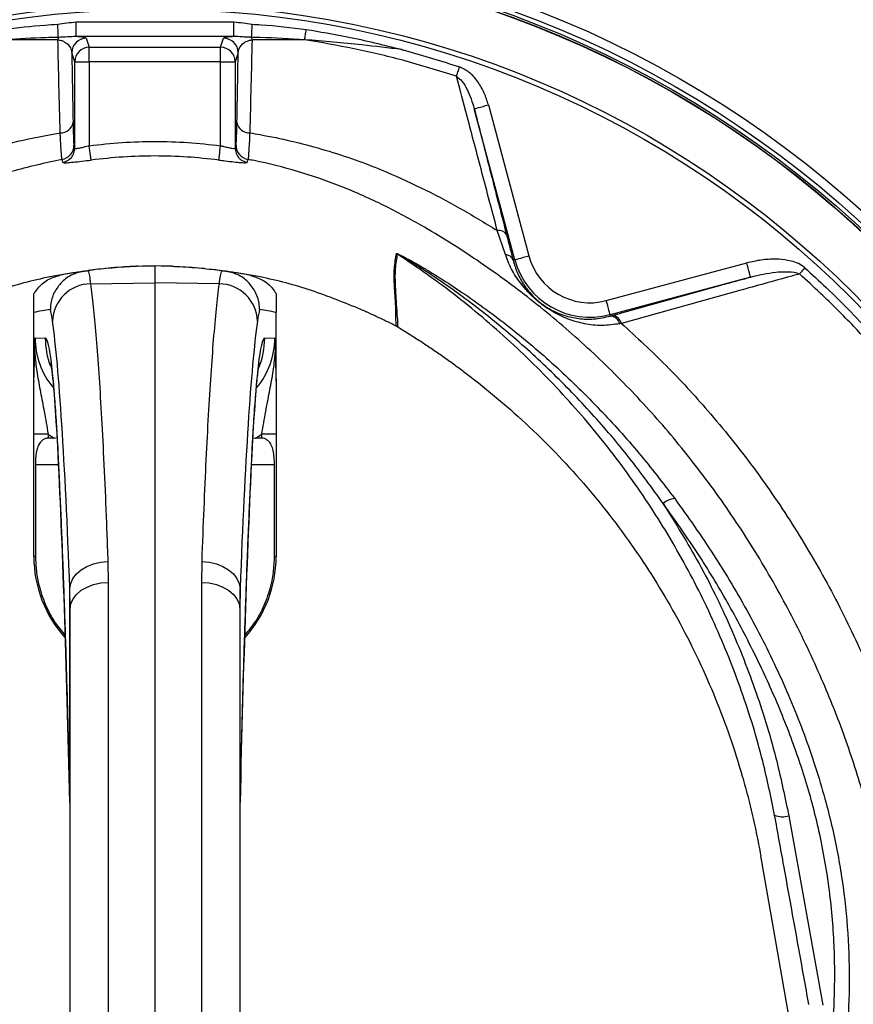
# Model space of a CAD drawing. Header units: millimetres. Extents: x 10 to 809, y 8 to 1712.
# Tile 17 of 20: x 330 to 502, y 1306 to 1509. Entities that reach past the tile are written whole.
import ezdxf

# ---------------------------------------------------------------- set-up
doc = ezdxf.new("R2010")
doc.units = ezdxf.units.MM

msp = doc.modelspace()

# ---------------------------------------------------------------- linework, layer by layer
at = {"color": 7, "linetype": 'Continuous', "lineweight": 25}
for p, q in [((341.5, 1505.69), (341.5, 1508.69)), ((341.5, 1508.69), (374.05, 1508.69)), ((374.05, 1505.69), (374.05, 1508.69)), ((374.05, 1505.69), (341.5, 1505.69)), ((343.61, 1505.33), (344.23, 1503.48)), ((371.33, 1503.48), (371.95, 1505.33)), ((341.23, 1500.48), (340.61, 1502.34)), ((344.23, 1500.48), (344.23, 1503.48)), ((344.23, 1503.48), (371.33, 1503.48)), ((371.33, 1500.48), (371.33, 1503.48)), ((374.95, 1502.34), (374.33, 1500.48)), ((341.23, 1500.48), (344.23, 1500.48)), ((341.23, 1482.66), (341.23, 1500.48)), ((371.33, 1500.48), (344.23, 1500.48)), ((344.23, 1500.48), (344.23, 1483.16)), ((371.33, 1483.16), (371.33, 1500.48)), ((371.33, 1500.48), (374.33, 1500.48)), ((374.33, 1500.48), (374.33, 1482.66)), ((432.02, 1459.62), (423.67, 1490.79)), ((426.57, 1491.57), (434.92, 1460.4)), ((341.06, 1483.26), (341.23, 1482.66)), ((374.33, 1482.66), (374.5, 1483.26)), ((430.08, 1460.7), (428.41, 1465.66)), ((431.67, 1459.53), (432.02, 1459.62)), ((354.29, 1458.27), (357.78, 1458.33)), ((357.78, 1458.33), (357.78, 1454.87)), ((361.27, 1458.27), (357.78, 1458.33)), ((450.91, 1451.17), (479.91, 1458.94)), ((480.69, 1456.04), (451.68, 1448.27)), ((344.49, 1454.65), (357.78, 1454.87)), ((357.78, 1454.87), (357.78, 1283.89)), ((371.06, 1454.65), (357.78, 1454.87)), ((332.78, 1434.64), (332.78, 1448.74)), ((382.78, 1434.64), (382.78, 1448.74)), ((451.76, 1447.98), (451.68, 1448.27)), ((451.76, 1447.98), (452.13, 1448.08)), ((454.04, 1446.48), (453.7, 1446.41)), ((333.05, 1443.48), (335.14, 1443.44)), ((380.42, 1443.44), (382.51, 1443.48)), ((335.73, 1423.62), (332.78, 1423.62)), ((332.78, 1398.33), (332.78, 1423.62)), ((335.73, 1423.62), (335.73, 1422.78)), ((337.01, 1422.81), (337.57, 1422.89)), ((377.98, 1422.86), (378.54, 1422.81)), ((382.78, 1423.62), (379.83, 1423.62)), ((379.83, 1422.78), (379.83, 1423.62)), ((382.78, 1423.62), (382.78, 1398.33)), ((333.12, 1417.33), (333.12, 1398.33)), ((382.44, 1398.33), (382.44, 1417.33)), ((333.12, 1398.33), (332.78, 1398.33)), ((348.06, 1397.35), (348.14, 1393.01)), ((367.42, 1393.01), (367.49, 1397.35)), ((382.78, 1398.33), (382.44, 1398.33)), ((348.14, 1393.01), (348.14, 1283.86)), ((367.42, 1283.86), (367.42, 1393.01)), ((340.28, 1387.53), (340.21, 1391.72)), ((340.21, 1347.58), (340.21, 1391.72)), ((375.35, 1391.72), (375.28, 1387.53)), ((375.35, 1347.58), (375.35, 1391.72)), ((340.28, 1282.35), (340.28, 1387.53)), ((375.28, 1387.53), (375.28, 1282.35)), ((488.56, 1344.82), (495.61, 1305.75)), ((488.8, 1302.39), (482.78, 1336.54))]:
    msp.add_line(p, q, dxfattribs=at)
at = {"color": 8, "linetype": 'Continuous', "lineweight": 25}
for p, q in [((337.71, 1421.11), (337.71, 1420.29)), ((377.84, 1420.29), (377.85, 1421.11)), ((333.12, 1417.33), (337.86, 1417.33)), ((377.69, 1417.33), (382.44, 1417.33)), ((340.21, 1347.58), (340.2, 1347.22)), ((375.36, 1347.21), (375.35, 1347.58))]:
    msp.add_line(p, q, dxfattribs=at)
at = {"color": 7, "linetype": 'Continuous', "lineweight": 25, "flags": 128}
for points in [[(337.84, 1505.52), (337.83, 1505.73), (337.82, 1505.98), (337.8, 1506.28), (337.79, 1506.62), (337.77, 1507), (337.75, 1507.39), (337.73, 1507.8), (337.71, 1508.22)], [(377.71, 1505.52), (377.72, 1505.73), (377.74, 1505.98), (377.75, 1506.28), (377.77, 1506.62), (377.79, 1507), (377.81, 1507.39), (377.83, 1507.8), (377.85, 1508.22)], [(388.67, 1505.03), (388.7, 1505.25), (388.74, 1505.48), (388.78, 1505.74), (388.83, 1506.01), (388.87, 1506.28), (388.92, 1506.57), (388.96, 1506.87), (389.01, 1507.16)], [(420.01, 1497.49), (420.07, 1497.7), (420.15, 1497.91), (420.22, 1498.14), (420.3, 1498.39), (420.39, 1498.64), (420.47, 1498.89), (420.56, 1499.15), (420.65, 1499.42)], [(423.67, 1490.79), (423.74, 1490.81), (423.91, 1490.85), (424.18, 1490.93), (424.54, 1491.02), (424.98, 1491.14), (425.47, 1491.27), (426.01, 1491.42), (426.57, 1491.57)], [(344.61, 1480.19), (344.59, 1480.29), (344.57, 1480.48), (344.53, 1480.77), (344.48, 1481.14), (344.43, 1481.58), (344.37, 1482.07), (344.3, 1482.61), (344.23, 1483.16)], [(370.95, 1480.19), (370.96, 1480.29), (370.99, 1480.48), (371.02, 1480.77), (371.07, 1481.14), (371.13, 1481.58), (371.19, 1482.07), (371.26, 1482.61), (371.33, 1483.16)], [(432.02, 1459.62), (432.09, 1459.64), (432.26, 1459.69), (432.53, 1459.76), (432.89, 1459.86), (433.33, 1459.97), (433.82, 1460.11), (434.36, 1460.25), (434.92, 1460.4)], [(480.69, 1456.04), (480.67, 1456.11), (480.62, 1456.28), (480.55, 1456.55), (480.45, 1456.91), (480.34, 1457.35), (480.2, 1457.84), (480.06, 1458.38), (479.91, 1458.94)], [(490.77, 1456.68), (490.9, 1456.82), (491.03, 1456.97), (491.17, 1457.12), (491.31, 1457.27), (491.45, 1457.44), (491.6, 1457.6), (491.75, 1457.76), (491.9, 1457.93)], [(451.68, 1448.27), (451.67, 1448.34), (451.62, 1448.51), (451.55, 1448.78), (451.45, 1449.14), (451.33, 1449.58), (451.2, 1450.07), (451.06, 1450.61), (450.91, 1451.17)], [(340.21, 1391.72), (340.39, 1392.79), (340.86, 1393.82), (341.6, 1394.78), (342.57, 1395.62), (343.75, 1396.32), (345.09, 1396.86), (346.55, 1397.21), (348.06, 1397.35)], [(367.49, 1397.35), (369.01, 1397.21), (370.46, 1396.86), (371.8, 1396.32), (372.98, 1395.62), (373.96, 1394.78), (374.69, 1393.82), (375.16, 1392.79), (375.35, 1391.72)], [(340.28, 1387.53), (340.43, 1388.59), (340.87, 1389.61), (341.6, 1390.54), (342.57, 1391.37), (343.76, 1392.05), (345.12, 1392.56), (346.6, 1392.89), (348.14, 1393.01)], [(367.42, 1393.01), (368.96, 1392.89), (370.44, 1392.56), (371.8, 1392.05), (372.98, 1391.37), (373.96, 1390.54), (374.68, 1389.61), (375.13, 1388.59), (375.28, 1387.53)]]:
    msp.add_lwpolyline(points, dxfattribs=at)
at = {"color": 7, "linetype": 'Continuous', "lineweight": 25}
for radius in [258.01, 217.51, 215.64, 214.77, 214.37, 214.31, 204, 203]:
    msp.add_circle((357.78, 1308.33), radius, dxfattribs=at)
for centre, radius, start, end in [((342.54, 1504.42), 4.83, 166.7917, 173.1863), ((343.61, 1502.33), 3, 90.0276, 179.9029), ((371.95, 1502.33), 3, 0.096, 89.9735), ((373.02, 1504.42), 4.82, 6.8122, 13.2137), ((344.23, 1500.47), 3, 90.0254, 179.904), ((371.33, 1500.47), 3, 0.096, 89.9746), ((338.3, 1488.41), 2.61, 268.3205, 349.7587), ((377.26, 1488.41), 2.61, 190.2411, 271.6712), ((338.06, 1483.27), 3, 280.4618, 359.9026), ((338.23, 1482.67), 3, 280.448, 359.8704), ((377.33, 1482.67), 3, 180.1296, 259.552), ((377.5, 1483.27), 3, 180.0987, 259.5358), ((428.76, 1463.85), 1.84, 32.5795, 100.9471), ((406.19, 1458.24), 3.02, 58.2172, 61.8499), ((429.92, 1458.82), 1.89, 22.1485, 85.0587), ((447.53, 1463.78), 16.05, 195, 285), ((447.53, 1463.78), 13.05, 195, 285), ((357.78, 1358.33), 100, 98.4858, 101.3586), ((357.78, 1358.33), 100, 78.6414, 81.5142), ((344.59, 1446.7), 7.95, 90.6564, 178.3715), ((370.97, 1446.7), 7.95, 1.6285, 89.3436), ((349.78, 1358.33), 92, 98.4981, 100.652), ((365.77, 1358.33), 92, 79.348, 81.5019), ((451.65, 1445.85), 2.13, 15.1593, 86.8872), ((451.97, 1445.95), 2.14, 14.3221, 85.7783), ((465.43, 1406.22), 4.13, 95.7509, 132.2183), ((357.78, 1398.33), 25, 180, 222.1642), ((357.78, 1398.33), 25, 317.8885, 0), ((487.3, 1348.62), 4, 245.4445, 288.4005)]:
    msp.add_arc(centre, radius, start, end, dxfattribs=at)
at = {"color": 8, "linetype": 'Continuous', "lineweight": 25}
for centre, start, end in [((351.15, 1443.44), 179.9985, 201.1754), ((364.41, 1443.44), 337.5826, 0.0018)]:
    msp.add_arc(centre, 16.01, start, end, dxfattribs=at)
at = {"color": 7, "linetype": 'Continuous', "lineweight": 25}
for centre, major_axis, ratio, start_param, end_param in [((335.75, 1358.33), (0, 91.75), 0.0375, 6.020266, 6.154065), ((379.81, 1358.33), (0, 91.75), 0.0375, 0.129121, 0.262919), ((334.58, 1242.47), (0, 211.73), 0.0375, 5.494662, 6.020266), ((380.98, 1242.47), (0, 211.73), 0.0375, 0.262919, 0.788524), ((349.08, 1443.48), (16.04, -0.22), 0.997617, 3.15544, 3.845892), ((335.14, 1327.33), (0, 116.12), 0.0375, 5.652554, 6.282531), ((380.42, 1327.33), (0, 116.12), 0.0375, 0.000655, 0.630631), ((366.47, 1443.48), (16.04, 0.22), 0.997617, 5.570933, 6.269338), ((349.22, 1443.48), (24.03, -0.32), 0.998643, 4.129257, 4.192638), ((816.1, 1417.33), (572.9, 0), 0.017455, 2.561199, 2.565307), ((366.33, 1443.48), (24.03, 0.32), 0.998643, 5.23214, 5.29552), ((-100.54, 1417.33), (572.9, 0), 0.017455, 0.576285, 0.580394), ((332.26, 1222.29), (0, 246.17), 0.0375, 5.24635, 5.652554), ((383.29, 1222.29), (0, 246.17), 0.0375, 0.630631, 1.036835)]:
    msp.add_ellipse(centre, major_axis=major_axis, ratio=ratio, start_param=start_param, end_param=end_param, dxfattribs=at)
for points, knots in [([(381.97, 1710.3), (385.37, 1710.39), (396.37, 1710.68), (415.01, 1710.25), (437.82, 1708.49), (460.52, 1705.43), (483.03, 1701.1), (505.21, 1695.53), (527.18, 1688.66), (548.88, 1680.44), (570.27, 1670.9), (591.11, 1660.13), (611.3, 1648.19), (630.75, 1635.15), (647.8, 1622.23), (662.63, 1609.77), (675.43, 1598.01), (687.72, 1585.71), (700.86, 1571.25), (714.65, 1554.47), (728.81, 1535.25), (741.83, 1515.42), (753.69, 1495.01), (764.39, 1474.1), (774, 1452.63), (782.44, 1430.68), (789.79, 1408.36), (793.66, 1393.21), (795.6, 1385.65)], [0, 0, 0, 0, 0.017926, 0.057945, 0.098093, 0.138306, 0.178518, 0.218665, 0.258684, 0.299649, 0.340749, 0.381919, 0.423089, 0.464192, 0.505158, 0.535639, 0.566149, 0.596657, 0.627135, 0.669008, 0.710911, 0.752784, 0.79389, 0.835111, 0.876391, 0.917672, 0.958894, 1, 1, 1, 1]), ([(793.67, 1385.19), (793.67, 1385.19), (790.19, 1392.14), (788.6, 1408.07), (780.37, 1429.94), (772.22, 1451.89), (762.59, 1473.24), (751.96, 1494.06), (740.26, 1514.17), (727.56, 1533.55), (713.92, 1552.16), (700.45, 1568.69), (687.35, 1583.22), (674.8, 1595.87), (661.71, 1607.94), (646.7, 1620.58), (629.6, 1633.53), (610.24, 1646.51), (590.14, 1658.39), (569.41, 1669.11), (548.12, 1678.6), (532.33, 1684.58), (518.52, 1689.27), (504.98, 1693.48), (485.49, 1698.52), (463.92, 1702.87), (443.9, 1705.77), (425.53, 1707.53), (408.88, 1708.42), (394.36, 1708.63), (385.42, 1708.4), (382.03, 1708.31)], [0, 0, 0, 0, 0, 0.041117, 0.08235, 0.123641, 0.164932, 0.206164, 0.24728, 0.287949, 0.328645, 0.369314, 0.400693, 0.432105, 0.463519, 0.494901, 0.535862, 0.576959, 0.618124, 0.659288, 0.700383, 0.741342, 0.74858, 0.777535, 0.816294, 0.855082, 0.893841, 0.923249, 0.95267, 0.982078, 1, 1, 1, 1]), ([(326.55, 1507.16), (329.38, 1507.52), (333.09, 1507.98), (336.82, 1508.17), (337.71, 1508.22)], [0, 0, 0, 0, 0.76355, 1, 1, 1, 1]), ([(337.71, 1508.22), (338.34, 1508.33), (339.59, 1508.55), (340.87, 1508.64), (341.5, 1508.69)], [0, 0, 0, 0, 0.501178, 1, 1, 1, 1]), ([(374.05, 1508.69), (374.69, 1508.64), (375.96, 1508.55), (377.22, 1508.33), (377.85, 1508.22)], [0, 0, 0, 0, 0.4979808, 1, 1, 1, 1]), ([(377.85, 1508.22), (378.46, 1508.19), (382.19, 1508), (385.9, 1507.54), (389.01, 1507.16)], [0, 0, 0, 0, 0.162937, 1, 1, 1, 1]), ([(389.01, 1507.16), (391.82, 1506.68), (398.41, 1505.54), (404.94, 1503.99), (408.67, 1503), (408.69, 1502.99)], [0, 0, 0, 0, 0.4249933, 0.997098, 1, 1, 1, 1]), ([(337.84, 1505.52), (336.97, 1505.5), (333.32, 1505.41), (329.67, 1505.2), (326.89, 1505.03)], [0, 0, 0, 0, 0.237772, 1, 1, 1, 1]), ([(337.75, 1504.99), (335.76, 1505), (332.13, 1505.01), (328.52, 1505.02), (326.89, 1505.03)], [0, 0, 0, 0, 0.546931, 1, 1, 1, 1]), ([(338.22, 1485.8), (338.14, 1489.07), (337.97, 1495.48), (337.82, 1501.86), (337.75, 1504.99)], [0, 0, 0, 0, 0.509179, 1, 1, 1, 1]), ([(337.75, 1504.99), (337.92, 1504.97), (338.21, 1504.93), (338.71, 1504.79), (339.39, 1504.47), (340.14, 1503.79), (340.53, 1503.04), (340.59, 1502.51), (340.61, 1502.34)], [0, 0, 0, 0, 0.062872, 0.105693, 0.228993, 0.457719, 0.829414, 1, 1, 1, 1]), ([(341.5, 1505.69), (340.91, 1505.66), (339.72, 1505.61), (338.47, 1505.55), (337.84, 1505.52)], [0, 0, 0, 0, 0.4990427, 1, 1, 1, 1]), ([(343.61, 1505.33), (343.58, 1505.37), (343.51, 1505.43), (343.1, 1505.53), (342.45, 1505.62), (341.8, 1505.67), (341.5, 1505.69)], [0, 0, 0, 0, 0.2413478, 0.5079424, 0.7811776, 1, 1, 1, 1]), ([(374.05, 1505.69), (373.6, 1505.65), (372.75, 1505.58), (372.11, 1505.46), (372, 1505.38), (371.95, 1505.33)], [0, 0, 0, 0, 0.357566, 0.673592, 1, 1, 1, 1]), ([(377.71, 1505.52), (377.3, 1505.53), (376.47, 1505.55), (375.28, 1505.67), (374.46, 1505.68), (374.05, 1505.69)], [0, 0, 0, 0, 0.325335, 0.659459, 1, 1, 1, 1]), ([(374.95, 1502.34), (375.03, 1502.78), (375.17, 1503.47), (375.92, 1504.28), (376.61, 1504.7), (377.17, 1504.88), (377.52, 1504.96), (377.7, 1504.98), (377.81, 1504.99)], [0, 0, 0, 0, 0.448429, 0.694803, 0.856925, 0.932295, 0.96096, 1, 1, 1, 1]), ([(377.81, 1504.99), (377.73, 1501.86), (377.58, 1495.48), (377.42, 1489.06), (377.33, 1485.8)], [0, 0, 0, 0, 0.490818, 1, 1, 1, 1]), ([(388.67, 1505.03), (385.62, 1505.21), (381.97, 1505.42), (378.31, 1505.5), (377.71, 1505.52)], [0, 0, 0, 0, 0.83609, 1, 1, 1, 1]), ([(388.67, 1505.03), (386.7, 1505.02), (383.08, 1505.01), (379.45, 1504.99), (377.81, 1504.99)], [0, 0, 0, 0, 0.546813, 1, 1, 1, 1]), ([(420.01, 1497.49), (416.32, 1498.63), (409.34, 1500.79), (398.87, 1503.27), (392.07, 1504.44), (388.67, 1505.03)], [0, 0, 0, 0, 0.358679, 0.678909, 1, 1, 1, 1]), ([(408.69, 1502.99), (405.95, 1503.33), (399.28, 1504.15), (392.6, 1504.7), (388.67, 1505.03)], [0, 0, 0, 0, 0.410861, 1, 1, 1, 1]), ([(340.61, 1502.34), (340.64, 1500.81), (340.72, 1496.03), (340.81, 1491.22), (340.87, 1487.95)], [0, 0, 0, 0, 0.319501, 1, 1, 1, 1]), ([(374.69, 1487.95), (374.75, 1491.22), (374.83, 1496.02), (374.92, 1500.81), (374.95, 1502.34)], [0, 0, 0, 0, 0.680489, 1, 1, 1, 1]), ([(408.69, 1502.99), (408.94, 1502.93), (412.96, 1501.86), (416.93, 1500.6), (420.65, 1499.42)], [0, 0, 0, 0, 0.063466, 1, 1, 1, 1]), ([(426.57, 1491.57), (426.31, 1492.4), (425.78, 1494.07), (424.47, 1496.37), (422.82, 1498.35), (421.34, 1499.08), (420.65, 1499.42)], [0, 0, 0, 0, 0.25496, 0.517384, 0.775936, 1, 1, 1, 1]), ([(428.41, 1465.66), (427.35, 1469.67), (425.23, 1477.7), (422.44, 1488.26), (420.74, 1494.73), (420.01, 1497.49)], [0, 0, 0, 0, 0.364123, 0.727926, 1, 1, 1, 1]), ([(420.01, 1497.49), (420.4, 1497.16), (421.3, 1496.4), (422.61, 1494.12), (423.24, 1492.14), (423.67, 1490.79)], [0, 0, 0, 0, 0.194556, 0.450247, 1, 1, 1, 1]), ([(423.67, 1490.79), (423.9, 1489.89), (425.08, 1485.27), (427.25, 1476.76), (429.29, 1468.81), (430.31, 1464.84)], [0, 0, 0, 0, 0.108532, 0.554251, 1, 1, 1, 1]), ([(340.87, 1487.95), (340.88, 1487.3), (340.91, 1485.99), (340.96, 1484.58), (341.01, 1483.59), (341.04, 1483.37), (341.06, 1483.26)], [0, 0, 0, 0, 0.246305, 0.500375, 0.746212, 1, 1, 1, 1]), ([(374.5, 1483.26), (374.52, 1483.37), (374.55, 1483.59), (374.6, 1484.59), (374.65, 1486.02), (374.67, 1487.3), (374.69, 1487.95)], [0, 0, 0, 0, 0.250958, 0.510432, 0.751554, 1, 1, 1, 1]), ([(338.6, 1480.32), (338.58, 1480.44), (338.53, 1480.69), (338.44, 1481.76), (338.35, 1483.21), (338.28, 1484.59), (338.24, 1485.52), (338.22, 1485.8)], [0, 0, 0, 0, 0.2459357, 0.499773, 0.7040514, 0.9127018, 1, 1, 1, 1]), ([(377.33, 1485.8), (377.3, 1485.06), (377.22, 1483.56), (377.13, 1481.99), (377.04, 1480.92), (376.99, 1480.45), (376.96, 1480.35), (376.95, 1480.32)], [0, 0, 0, 0, 0.2409379, 0.4891364, 0.6995048, 0.9147416, 1, 1, 1, 1]), ([(377.33, 1485.8), (378.05, 1485.68), (383.05, 1484.85), (392.21, 1482.68), (403.26, 1478.84), (412.69, 1474.55), (420.69, 1470.35), (425.84, 1467.22), (428.41, 1465.66)], [0, 0, 0, 0, 0.039622, 0.274793, 0.509961, 0.673205, 0.836641, 1, 1, 1, 1]), ([(344.23, 1483.16), (346.47, 1483.4), (350.98, 1483.9), (357.77, 1484.09), (364.57, 1483.9), (369.07, 1483.41), (371.33, 1483.16)], [0, 0, 0, 0, 0.249494, 0.5, 0.749493, 1, 1, 1, 1]), ([(341.23, 1482.66), (341.24, 1482.64), (341.28, 1482.58), (341.63, 1482.58), (342.31, 1482.7), (343.21, 1482.9), (343.89, 1483.07), (344.23, 1483.16)], [0, 0, 0, 0, 0.128981, 0.341809, 0.558318, 0.778354, 1, 1, 1, 1]), ([(371.33, 1483.16), (371.55, 1483.1), (372.11, 1482.96), (372.94, 1482.76), (373.7, 1482.61), (374.22, 1482.56), (374.29, 1482.63), (374.33, 1482.66)], [0, 0, 0, 0, 0.146559, 0.363907, 0.577014, 0.788364, 1, 1, 1, 1]), ([(338.77, 1479.72), (338.74, 1479.85), (338.68, 1480.06), (338.62, 1480.25), (338.6, 1480.32)], [0, 0, 0, 0, 0.622568, 1, 1, 1, 1]), ([(338.77, 1479.72), (338.8, 1479.69), (338.88, 1479.63), (339.56, 1479.63), (340.87, 1479.75), (342.63, 1479.94), (343.95, 1480.11), (344.61, 1480.19)], [0, 0, 0, 0, 0.131298, 0.348076, 0.56599, 0.783592, 1, 1, 1, 1]), ([(370.95, 1480.19), (368.77, 1480.43), (364.39, 1480.91), (357.79, 1481.09), (351.18, 1480.91), (346.8, 1480.43), (344.61, 1480.19)], [0, 0, 0, 0, 0.249494, 0.5, 0.749493, 1, 1, 1, 1]), ([(370.95, 1480.19), (371.38, 1480.14), (372.47, 1480), (374.1, 1479.81), (375.56, 1479.67), (376.56, 1479.62), (376.71, 1479.68), (376.79, 1479.72)], [0, 0, 0, 0, 0.142907, 0.356681, 0.569777, 0.784347, 1, 1, 1, 1]), ([(376.95, 1480.32), (376.92, 1480.2), (376.86, 1480.01), (376.81, 1479.8), (376.79, 1479.72)], [0, 0, 0, 0, 0.622514, 1, 1, 1, 1]), ([(430.31, 1464.84), (430.55, 1463.92), (431.03, 1462.06), (431.46, 1460.37), (431.67, 1459.53)], [0, 0, 0, 0, 0.497807, 1, 1, 1, 1]), ([(407.67, 1445.85), (407.67, 1445.85), (407.49, 1445.85), (407.5, 1450.83), (407.14, 1453.96), (407.1, 1458.01), (407.44, 1459.94), (407.62, 1460.91)], [0, 0, 0, 0, 0.000002, 0.224038, 0.482642, 0.741299, 1, 1, 1, 1]), ([(407.78, 1460.81), (407.61, 1459.85), (407.25, 1457.92), (407.33, 1453.87), (407.57, 1450.73), (407.88, 1445.74), (407.88, 1445.74), (407.88, 1445.74)], [0, 0, 0, 0, 0.258568, 0.517113, 0.775632, 0.999998, 1, 1, 1, 1]), ([(407.62, 1460.91), (407.62, 1460.91), (407.63, 1460.92), (407.7, 1460.9), (407.84, 1460.85), (408.1, 1460.73), (408.48, 1460.55), (409, 1460.29), (409.7, 1459.91), (410.73, 1459.35), (412.23, 1458.5), (414.44, 1457.2), (417.69, 1455.18), (423.62, 1451.26), (431.64, 1445.31), (440.93, 1437.36), (449.62, 1428.82), (457.72, 1419.83), (462.6, 1413.48), (465.02, 1410.32)], [0, 0, 0, 0, 0.00149, 0.00326, 0.005624, 0.009364, 0.015824, 0.022557, 0.032281, 0.04649, 0.067433, 0.098497, 0.1448, 0.21405, 0.371367, 0.529123, 0.686997, 0.844474, 1, 1, 1, 1]), ([(462.66, 1409.27), (460.37, 1412.45), (455.75, 1418.84), (448.02, 1427.9), (439.68, 1436.54), (430.76, 1444.64), (423.04, 1450.73), (417.34, 1454.79), (414.22, 1456.88), (412.1, 1458.25), (410.67, 1459.15), (409.7, 1459.74), (409.03, 1460.13), (408.55, 1460.41), (408.21, 1460.61), (407.97, 1460.74), (407.86, 1460.79), (407.81, 1460.81), (407.79, 1460.82), (407.78, 1460.82), (407.78, 1460.82), (407.78, 1460.81)], [0, 0, 0, 0, 0.1558353, 0.3140908, 0.4727103, 0.6312779, 0.7894618, 0.8591295, 0.9056348, 0.9367342, 0.9575887, 0.9716193, 0.981095, 0.9875222, 0.9934355, 0.9965538, 0.9982264, 0.998767, 0.9992338, 0.9996467, 1, 1, 1, 1]), ([(485.64, 1344.98), (484.87, 1348.69), (483.1, 1357.3), (479.02, 1370.55), (473.43, 1384.59), (466.62, 1398.12), (458.68, 1411.06), (449.6, 1423.28), (439.48, 1434.75), (428.39, 1445.35), (417.76, 1454.02), (410.65, 1458.86), (407.78, 1460.81)], [0, 0, 0, 0, 0.080026, 0.185802, 0.291954, 0.398107, 0.503881, 0.609802, 0.716102, 0.822402, 0.928322, 1, 1, 1, 1]), ([(453.7, 1446.41), (452.46, 1446.23), (449.97, 1445.88), (446.4, 1446.33), (443.07, 1447.25), (440.4, 1448.52), (438.38, 1449.8), (437.06, 1450.78), (435.64, 1452.01), (433.91, 1453.81), (432.12, 1456.21), (430.83, 1458.63), (430.27, 1460.2), (430.08, 1460.7)], [0, 0, 0, 0, 0.124491, 0.249279, 0.371718, 0.493535, 0.544786, 0.587965, 0.631181, 0.702899, 0.823014, 0.943417, 1, 1, 1, 1]), ([(431.67, 1459.53), (431.8, 1459.08), (432.18, 1457.7), (433.15, 1455.55), (434.5, 1453.49), (435.92, 1451.91), (437.13, 1450.85), (438.28, 1450.01), (439.52, 1449.26), (440.86, 1448.62), (442.75, 1447.93), (445.21, 1447.4), (448.35, 1447.25), (450.61, 1447.73), (451.76, 1447.98)], [0, 0, 0, 0, 0.058642, 0.179736, 0.302834, 0.370582, 0.408899, 0.446991, 0.494605, 0.555186, 0.615932, 0.74102, 0.868809, 1, 1, 1, 1]), ([(491.9, 1457.93), (491.67, 1458.11), (491.05, 1458.61), (489.82, 1459.14), (488.04, 1459.59), (485.7, 1459.79), (482.87, 1459.63), (480.9, 1459.17), (479.91, 1458.94)], [0, 0, 0, 0, 0.0691204, 0.1933507, 0.3181329, 0.5118907, 0.7558129, 1, 1, 1, 1]), ([(345.67, 1457.57), (342.46, 1457.13), (335.64, 1456.19), (325.44, 1453.46), (318.68, 1450.72), (315.3, 1449.35)], [0, 0, 0, 0, 0.307757, 0.653878, 1, 1, 1, 1]), ([(343.02, 1457.23), (343.16, 1457.25), (343.46, 1457.3), (343.78, 1457.34), (343.96, 1457.37), (344.01, 1457.37)], [0, 0, 0, 0, 0.356017, 0.81394, 1, 1, 1, 1]), ([(354.29, 1458.27), (354.25, 1458.26), (354.14, 1458.26), (352.83, 1458.21), (350.79, 1458.09), (347.66, 1457.84), (345.39, 1457.55), (344.01, 1457.37)], [0, 0, 0, 0, 0.046583, 0.151606, 0.388318, 0.625964, 1, 1, 1, 1]), ([(344.01, 1457.37), (344.09, 1457.05), (344.25, 1456.39), (344.41, 1455.23), (344.49, 1454.65)], [0, 0, 0, 0, 0.4987067, 1, 1, 1, 1]), ([(361.27, 1458.27), (361.3, 1458.26), (361.42, 1458.26), (362.73, 1458.21), (364.76, 1458.09), (367.9, 1457.84), (370.16, 1457.55), (371.55, 1457.37)], [0, 0, 0, 0, 0.046583, 0.151606, 0.388318, 0.625964, 1, 1, 1, 1]), ([(400.25, 1449.35), (396.88, 1450.72), (390.12, 1453.46), (379.92, 1456.19), (373.1, 1457.13), (369.89, 1457.57)], [0, 0, 0, 0, 0.346122, 0.692243, 1, 1, 1, 1]), ([(371.06, 1454.65), (371.14, 1455.23), (371.3, 1456.39), (371.47, 1457.05), (371.55, 1457.37)], [0, 0, 0, 0, 0.498707, 1, 1, 1, 1]), ([(371.55, 1457.37), (371.67, 1457.36), (371.91, 1457.32), (372.27, 1457.27), (372.47, 1457.24), (372.53, 1457.23)], [0, 0, 0, 0, 0.450184, 0.83029, 1, 1, 1, 1]), ([(491.9, 1457.93), (493.36, 1456.59), (498.36, 1452.01), (506.43, 1443.68), (515.73, 1432.68), (524.22, 1421.04), (531.64, 1409.18), (538.01, 1397.22), (543.44, 1385.24), (548.06, 1372.93), (551.7, 1361.09), (553.47, 1353.31), (554.27, 1349.78)], [0, 0, 0, 0, 0.046958, 0.160218, 0.273766, 0.387315, 0.500574, 0.603978, 0.707603, 0.811228, 0.914633, 1, 1, 1, 1]), ([(332.78, 1452.61), (333.31, 1453.34), (334.39, 1454.79), (336.38, 1455.94), (337.67, 1456.26), (338.08, 1456.37)], [0, 0, 0, 0, 0.403288, 0.806564, 1, 1, 1, 1]), ([(343.02, 1457.23), (342.15, 1457.01), (340.4, 1456.57), (338.23, 1454.86), (336.72, 1452.59), (336.24, 1450.63), (336.19, 1449.53), (336.19, 1449.33), (336.19, 1449.32)], [0, 0, 0, 0, 0.2365271, 0.4730438, 0.7098465, 0.9471487, 0.9956995, 1, 1, 1, 1]), ([(379.37, 1449.32), (379.37, 1449.33), (379.37, 1449.53), (379.32, 1450.63), (378.83, 1452.59), (377.33, 1454.86), (375.16, 1456.57), (373.41, 1457.01), (372.53, 1457.23)], [0, 0, 0, 0, 0.0043005, 0.0528513, 0.2901535, 0.5269562, 0.7634729, 1, 1, 1, 1]), ([(377.47, 1456.37), (378.34, 1456.1), (380.06, 1455.57), (381.81, 1454.07), (382.54, 1452.97), (382.78, 1452.61)], [0, 0, 0, 0, 0.40348, 0.806963, 1, 1, 1, 1]), ([(452.13, 1448.08), (456.06, 1449.18), (463.93, 1451.37), (473.46, 1454.03), (479.05, 1455.59), (480.69, 1456.04)], [0, 0, 0, 0, 0.414411, 0.828821, 1, 1, 1, 1]), ([(490.77, 1456.68), (489.94, 1456.45), (485.57, 1455.24), (477.26, 1452.93), (465.84, 1449.76), (457.97, 1447.57), (454.04, 1446.48)], [0, 0, 0, 0, 0.068149, 0.35549, 0.677813, 1, 1, 1, 1]), ([(480.69, 1456.04), (482.4, 1456.45), (484.78, 1457.02), (487.98, 1457.18), (489.68, 1457.12), (490.6, 1456.75), (490.77, 1456.68)], [0, 0, 0, 0, 0.5156119, 0.712802, 0.9445198, 1, 1, 1, 1]), ([(552.78, 1349.47), (551.99, 1352.97), (550.23, 1360.69), (546.61, 1372.44), (542.02, 1384.65), (536.63, 1396.54), (530.05, 1408.86), (522.08, 1421.45), (512.59, 1434.12), (503.47, 1444.45), (496.07, 1451.85), (492.23, 1455.35), (490.77, 1456.68)], [0, 0, 0, 0, 0.085386, 0.188809, 0.292454, 0.396099, 0.499522, 0.625036, 0.75075, 0.876265, 0.953065, 1, 1, 1, 1]), ([(344.49, 1454.65), (344.68, 1453.15), (345.05, 1450.16), (345.59, 1444.26), (346.12, 1437.31), (346.63, 1429.22), (347.13, 1419.87), (347.61, 1409.35), (347.91, 1401.36), (348.06, 1397.35)], [0, 0, 0, 0, 0.138597, 0.277565, 0.416533, 0.558578, 0.700622, 0.849848, 1, 1, 1, 1]), ([(367.49, 1397.35), (367.63, 1401.06), (367.91, 1408.48), (368.36, 1418.51), (368.84, 1427.74), (369.35, 1436.02), (369.89, 1443.37), (370.46, 1449.77), (370.86, 1453.02), (371.06, 1454.65)], [0, 0, 0, 0, 0.138597, 0.277565, 0.416533, 0.55858, 0.700627, 0.84985, 1, 1, 1, 1]), ([(332.78, 1448.74), (332.78, 1448.78), (332.78, 1448.87), (332.78, 1449.03), (332.78, 1449.34), (332.78, 1449.97), (332.78, 1450.72), (332.78, 1451.51), (332.78, 1452.11), (332.78, 1452.44), (332.78, 1452.61)], [0, 0, 0, 0, 0.0039265, 0.0088981, 0.0182412, 0.0520217, 0.1859593, 0.4526205, 0.7194515, 1, 1, 1, 1]), ([(382.78, 1452.61), (382.78, 1452.29), (382.78, 1451.88), (382.78, 1451.09), (382.78, 1450.67), (382.78, 1450.32), (382.78, 1450.02), (382.78, 1449.78), (382.78, 1449.57), (382.78, 1449.38), (382.78, 1449.2), (382.78, 1449.03), (382.78, 1448.9), (382.78, 1448.8), (382.78, 1448.75), (382.78, 1448.74)], [0, 0, 0, 0, 0.524122, 0.679036, 0.783067, 0.853041, 0.900222, 0.932154, 0.953886, 0.968802, 0.982741, 0.989976, 0.995143, 0.998793, 1, 1, 1, 1]), ([(407.67, 1445.85), (407.32, 1446.03), (406.62, 1446.38), (405.57, 1446.89), (404.51, 1447.4), (403.45, 1447.9), (402.39, 1448.39), (401.32, 1448.88), (400.61, 1449.19), (400.25, 1449.35)], [0, 0, 0, 0, 0.142816, 0.285635, 0.428463, 0.571306, 0.714172, 0.857068, 1, 1, 1, 1]), ([(407.88, 1445.74), (407.84, 1445.76), (407.78, 1445.8), (407.71, 1445.84), (407.67, 1445.85)], [0, 0, 0, 0, 0.500243, 1, 1, 1, 1]), ([(407.88, 1445.74), (408.25, 1445.51), (409, 1445.06), (410.11, 1444.37), (411.22, 1443.67), (412.33, 1442.96), (413.43, 1442.24), (414.52, 1441.51), (415.6, 1440.77), (416.68, 1440.03), (417.76, 1439.27), (418.83, 1438.51), (419.89, 1437.73), (420.95, 1436.95), (423.93, 1434.7), (428.74, 1430.84), (435.13, 1425.12), (441.21, 1419.07), (446.94, 1412.7), (452.33, 1406.04), (457.34, 1399.12), (461.97, 1391.94), (466.21, 1384.53), (470.05, 1376.91), (473.47, 1369.12), (476.46, 1361.16), (478.42, 1354.99), (479.62, 1350.7), (480.24, 1348.36), (480.82, 1346.01), (481.36, 1343.65), (481.87, 1341.29), (482.35, 1338.92), (482.64, 1337.33), (482.78, 1336.54)], [0, 0, 0, 0, 0.009617, 0.019232, 0.028846, 0.038459, 0.048072, 0.057685, 0.067299, 0.076916, 0.086534, 0.096156, 0.105781, 0.115411, 0.125046, 0.187941, 0.25077, 0.3135, 0.376303, 0.438988, 0.501614, 0.564107, 0.626667, 0.689083, 0.751435, 0.813623, 0.875883, 0.893637, 0.911377, 0.929106, 0.946829, 0.96455, 0.982272, 1, 1, 1, 1]), ([(332.97, 1440.43), (332.99, 1441.45), (333.02, 1442.47), (333.05, 1443.47), (333.05, 1443.48)], [0, 0, 0, 0, 0.993183, 1, 1, 1, 1]), ([(382.51, 1443.48), (382.51, 1443.47), (382.54, 1442.47), (382.56, 1441.45), (382.59, 1440.43)], [0, 0, 0, 0, 0.006817, 1, 1, 1, 1]), ([(332.78, 1434.64), (332.78, 1434.62), (332.78, 1434.58), (332.78, 1434.55), (332.78, 1434.52), (332.78, 1434.51), (332.78, 1434.51), (332.78, 1434.51), (332.79, 1434.58), (332.8, 1434.97), (332.86, 1436.71), (332.92, 1438.55), (332.96, 1440.2), (332.97, 1440.43)], [0, 0, 0, 0, 0.008447, 0.011931, 0.015444, 0.017898, 0.020353, 0.024361, 0.034684, 0.075932, 0.239272, 0.891148, 1, 1, 1, 1]), ([(332.97, 1440.43), (332.99, 1440.19), (333.1, 1438.74), (333.46, 1436.04), (334.14, 1432.29), (334.82, 1428.89), (335.35, 1425.97), (335.6, 1424.41), (335.73, 1423.62)], [0, 0, 0, 0, 0.042722, 0.259245, 0.497649, 0.735582, 0.867884, 1, 1, 1, 1]), ([(379.83, 1423.62), (379.96, 1424.41), (380.21, 1425.97), (380.74, 1428.89), (381.41, 1432.29), (382.1, 1436.04), (382.46, 1438.74), (382.57, 1440.19), (382.59, 1440.43)], [0, 0, 0, 0, 0.132116, 0.264418, 0.502351, 0.740755, 0.957278, 1, 1, 1, 1]), ([(382.59, 1440.43), (382.61, 1439.62), (382.66, 1437.99), (382.72, 1436.17), (382.75, 1435), (382.77, 1434.62), (382.77, 1434.53), (382.77, 1434.51), (382.78, 1434.51), (382.78, 1434.51), (382.78, 1434.52), (382.78, 1434.54), (382.78, 1434.58), (382.78, 1434.62), (382.78, 1434.64)], [0, 0, 0, 0, 0.380085, 0.760769, 0.91724, 0.960159, 0.967524, 0.975563, 0.978844, 0.982152, 0.984614, 0.987062, 0.991362, 1, 1, 1, 1]), ([(336.24, 1438.34), (336.24, 1438.33), (336.24, 1438.31), (336.3, 1437.99), (336.39, 1437.38), (336.52, 1436.43), (336.67, 1435.14), (336.83, 1433.49), (337, 1431.49), (337.18, 1429.15), (337.36, 1426.48), (337.54, 1423.55), (337.66, 1421.37), (337.71, 1420.29)], [0, 0, 0, 0, 0.0454974, 0.1128108, 0.1893464, 0.274535, 0.3671294, 0.4655637, 0.5683338, 0.6742088, 0.7822702, 0.8918754, 1, 1, 1, 1]), ([(377.84, 1420.29), (377.87, 1420.89), (377.96, 1422.62), (378.12, 1425.27), (378.3, 1428.12), (378.49, 1430.66), (378.67, 1432.88), (378.85, 1434.76), (379.01, 1436.21), (379.15, 1437.27), (379.25, 1437.94), (379.31, 1438.31), (379.32, 1438.33), (379.32, 1438.33)], [0, 0, 0, 0, 0.05978, 0.171338, 0.28226, 0.392183, 0.500692, 0.607166, 0.710661, 0.798649, 0.879302, 0.951114, 1, 1, 1, 1]), ([(332.78, 1423.62), (332.78, 1424.54), (332.78, 1426.41), (332.78, 1429.2), (332.78, 1431.98), (332.78, 1433.75), (332.78, 1434.64)], [0, 0, 0, 0, 0.236814, 0.479469, 0.73794, 1, 1, 1, 1]), ([(382.78, 1434.64), (382.78, 1433.76), (382.78, 1431.99), (382.78, 1429.23), (382.78, 1426.43), (382.78, 1424.57), (382.78, 1423.62)], [0, 0, 0, 0, 0.258765, 0.520532, 0.757629, 1, 1, 1, 1]), ([(335.73, 1422.78), (335.5, 1422.75), (335.06, 1422.69), (334.43, 1422.3), (333.8, 1421.56), (333.27, 1420.09), (333.13, 1418.56), (333.12, 1417.53), (333.12, 1417.33)], [0, 0, 0, 0, 0.096994, 0.193377, 0.330467, 0.548888, 0.911427, 1, 1, 1, 1]), ([(382.44, 1417.33), (382.41, 1418.31), (382.36, 1419.73), (381.85, 1421.33), (381.32, 1422.13), (380.71, 1422.58), (380.21, 1422.75), (379.92, 1422.77), (379.83, 1422.78)], [0, 0, 0, 0, 0.425162, 0.613983, 0.770771, 0.874045, 0.960868, 1, 1, 1, 1]), ([(337.71, 1420.29), (337.76, 1419.38), (337.89, 1416.76), (338.11, 1412.23), (338.36, 1406.62), (338.6, 1400.76), (338.83, 1394.67), (339.06, 1388.34), (339.28, 1381.81), (339.48, 1375.06), (339.68, 1368.11), (339.87, 1360.96), (340.05, 1354), (340.15, 1349.36), (340.2, 1347.22)], [0, 0, 0, 0, 0.046375, 0.133861, 0.221441, 0.309127, 0.396902, 0.484748, 0.572654, 0.660609, 0.748606, 0.836638, 0.924699, 1, 1, 1, 1]), ([(375.36, 1347.22), (375.39, 1348.54), (375.47, 1352.37), (375.62, 1358.59), (375.81, 1365.79), (376.01, 1372.81), (376.21, 1379.63), (376.43, 1386.24), (376.65, 1392.64), (376.88, 1398.82), (377.12, 1404.76), (377.37, 1410.46), (377.61, 1415.65), (377.77, 1418.83), (377.84, 1420.29)], [0, 0, 0, 0, 0.046413, 0.134513, 0.222599, 0.31066, 0.398691, 0.486689, 0.574645, 0.662553, 0.750402, 0.838182, 0.925877, 1, 1, 1, 1]), ([(496.9, 1294.18), (497.11, 1295.99), (497.77, 1301.73), (498.2, 1311.46), (497.76, 1323.46), (496.21, 1335.49), (493.63, 1347.15), (490.14, 1358.27), (485.97, 1368.84), (481.12, 1379.27), (475.64, 1389.55), (469.52, 1399.65), (464.95, 1406.07), (462.66, 1409.27)], [0, 0, 0, 0, 0.044444, 0.141281, 0.238114, 0.337805, 0.437499, 0.529606, 0.621847, 0.714024, 0.809327, 0.904705, 1, 1, 1, 1]), ([(462.66, 1409.27), (465.2, 1405.18), (470.27, 1396.99), (476.65, 1383.9), (482.01, 1370.28), (486, 1357.17), (487.78, 1348.6), (488.56, 1344.82)], [0, 0, 0, 0, 0.205834, 0.411669, 0.622878, 0.834089, 1, 1, 1, 1]), ([(465.02, 1410.32), (467.76, 1406.48), (473.24, 1398.78), (480.45, 1386.58), (486.83, 1373.95), (492.2, 1360.91), (495.59, 1350.26), (498.04, 1340.45), (499.71, 1331.48), (500.86, 1320.56), (501.15, 1309.58), (500.72, 1300.41), (500.08, 1294.93), (499.87, 1293.09)], [0, 0, 0, 0, 0.112036, 0.224543, 0.337106, 0.449416, 0.561286, 0.604223, 0.691894, 0.779822, 0.867766, 0.955457, 1, 1, 1, 1]), ([(333.12, 1398.33), (333.15, 1397.32), (333.23, 1395.3), (333.87, 1391.93), (335.11, 1388.33), (336.93, 1384.84), (338.55, 1382.91), (339.27, 1382.05)], [0, 0, 0, 0, 0.170334, 0.34067, 0.576171, 0.811671, 1, 1, 1, 1]), ([(376.29, 1382.09), (376.9, 1382.78), (378.42, 1384.53), (380.21, 1387.81), (381.57, 1391.47), (382.31, 1395.01), (382.4, 1397.22), (382.44, 1398.33)], [0, 0, 0, 0, 0.155331, 0.390864, 0.626396, 0.813197, 1, 1, 1, 1]), ([(492.7, 1305.9), (492.36, 1307.81), (490.64, 1317.33), (488.29, 1330.36), (486.27, 1341.48), (485.64, 1344.98)], [0, 0, 0, 0, 0.1461698, 0.730845, 1, 1, 1, 1])]:
    msp.add_open_spline(points, degree=3, knots=knots, dxfattribs=at)
at = {"color": 8, "linetype": 'Continuous', "lineweight": 25}
for points, knots in [([(292.25, 1468.66), (293.43, 1469.36), (297.48, 1471.77), (304.28, 1475.23), (312.67, 1478.92), (320.95, 1481.83), (329.47, 1484.21), (335.31, 1485.27), (338.22, 1485.8)], [0, 0, 0, 0, 0.0831292, 0.2867565, 0.4632165, 0.639677, 0.8198378, 1, 1, 1, 1]), ([(338.6, 1480.32), (335.1, 1479.55), (328.08, 1478.03), (317.9, 1474.42), (307.58, 1469.53), (299.13, 1464.72), (294.08, 1461.26), (292.53, 1460.2)], [0, 0, 0, 0, 0.212317, 0.425192, 0.637522, 0.888477, 1, 1, 1, 1]), ([(456.53, 1191.63), (457.67, 1192.59), (462.09, 1196.3), (469.06, 1203.57), (477.36, 1213.36), (484.82, 1223.91), (491.44, 1235.12), (497.14, 1246.95), (501.84, 1259.21), (505.5, 1271.82), (508.07, 1284.71), (509.54, 1297.8), (509.89, 1310.96), (509.1, 1324.03), (507.1, 1336.89), (504.01, 1349.49), (499.98, 1361.82), (494.96, 1374.31), (488.92, 1386.9), (481.77, 1399.47), (473.74, 1411.51), (465.05, 1422.74), (455.73, 1433.12), (445.89, 1442.67), (435.4, 1451.52), (424.33, 1459.61), (413.99, 1466.13), (404.52, 1471.19), (396.02, 1474.93), (387.25, 1477.97), (380.83, 1479.58), (377.38, 1480.24), (376.95, 1480.32)], [0, 0, 0, 0, 0.012243, 0.047476, 0.082711, 0.117826, 0.153727, 0.189754, 0.225782, 0.261682, 0.297697, 0.333847, 0.369988, 0.405992, 0.441442, 0.477007, 0.512617, 0.548131, 0.58774, 0.627448, 0.667153, 0.706756, 0.744251, 0.781886, 0.819565, 0.857192, 0.89468, 0.920099, 0.945599, 0.971072, 0.996452, 1, 1, 1, 1]), ([(454.04, 1446.48), (457.15, 1443.61), (463.36, 1437.88), (472.47, 1427.95), (481.42, 1416.81), (489.93, 1404.34), (497.51, 1391.29), (503.9, 1378.13), (509.2, 1365.01), (513.44, 1351.97), (516.68, 1338.66), (518.78, 1325.03), (519.62, 1311.17), (519.26, 1297.16), (517.69, 1283.23), (514.96, 1269.52), (511.07, 1256.13), (506.07, 1243.12), (500.02, 1230.57), (492.99, 1218.66), (485.04, 1207.48), (476.25, 1197.07), (466.74, 1187.39), (459.79, 1181.67), (456.35, 1178.84)], [0, 0, 0, 0, 0.041388, 0.082778, 0.131939, 0.181238, 0.230544, 0.279714, 0.324365, 0.369142, 0.413871, 0.458456, 0.504049, 0.549815, 0.595591, 0.641196, 0.686556, 0.732077, 0.777599, 0.822959, 0.867334, 0.91186, 0.956385, 1, 1, 1, 1])]:
    msp.add_open_spline(points, degree=3, knots=knots, dxfattribs=at)
at = {"color": 7, "linetype": 'Continuous', "lineweight": 25}
msp.add_open_spline([(367.97, 1457.8), (364.57, 1458.06), (357.78, 1458.59), (350.99, 1458.06), (347.59, 1457.8)], degree=3, dxfattribs=at)

doc.saveas('drawing.dxf')
